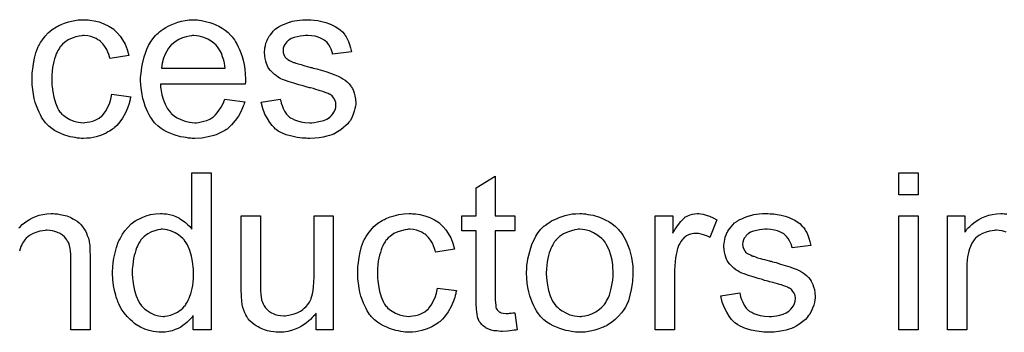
# Model space of a CAD drawing. Extents: x -2 to 8.5, y -2.9 to 5.2.
# Tile 91 of 207: x 3.765 to 4.268, y 0.632 to 0.791. Entities that reach past the tile are written whole.
import ezdxf

# ---------------------------------------------------------------- set-up
doc = ezdxf.new("R2010")
doc.units = 0
doc.layers.add('acc-ni-360-20-out-a_document', color=1, linetype='CONTINUOUS')

msp = doc.modelspace()

# ---------------------------------------------------------------- linework, layer by layer
at = {"layer": 'acc-ni-360-20-out-a_document', "color": 1}
for points in [[(3.798957, 0.791137), (3.799651, 0.791137), (3.800577, 0.791021), (3.802775, 0.790674), (3.805205, 0.790095), (3.80775, 0.78917), (3.810296, 0.788013), (3.812725, 0.786393), (3.812841, 0.786393), (3.812957, 0.786162), (3.813651, 0.785467), (3.814692, 0.784426), (3.815965, 0.782922), (3.817238, 0.781071), (3.81851, 0.778757), (3.819667, 0.776096), (3.820477, 0.772972), (3.810874, 0.771468), (3.810874, 0.771583), (3.810758, 0.771699), (3.810643, 0.772393), (3.810296, 0.773434), (3.809717, 0.774707), (3.809139, 0.776096), (3.808213, 0.7776), (3.807172, 0.778988), (3.806015, 0.780145), (3.805899, 0.780261), (3.805436, 0.780608), (3.804626, 0.781071), (3.803701, 0.781649), (3.802428, 0.782228), (3.80104, 0.782691), (3.79942, 0.783038), (3.797684, 0.783153), (3.79699, 0.783153), (3.796412, 0.783038), (3.795139, 0.782922), (3.793403, 0.782459), (3.791552, 0.781881), (3.78947, 0.780955), (3.787503, 0.779567), (3.786577, 0.778757), (3.785651, 0.777831), (3.785651, 0.777715), (3.78542, 0.7776), (3.785189, 0.777253), (3.784957, 0.77679), (3.78461, 0.776211), (3.784147, 0.775517), (3.7838, 0.774707), (3.783338, 0.773782), (3.782875, 0.772625), (3.782528, 0.771352), (3.782065, 0.769963), (3.781718, 0.768459), (3.781486, 0.76684), (3.781255, 0.764988), (3.781023, 0.763021), (3.781023, 0.760939), (3.781023, 0.760823), (3.781023, 0.760476), (3.781023, 0.759782), (3.781139, 0.759088), (3.781139, 0.758046), (3.781255, 0.757005), (3.781602, 0.75446), (3.782065, 0.751683), (3.782875, 0.74879), (3.783916, 0.746245), (3.78461, 0.744972), (3.78542, 0.743931), (3.785651, 0.7437), (3.78623, 0.743121), (3.787271, 0.742311), (3.788544, 0.741386), (3.79028, 0.740344), (3.792246, 0.739534), (3.79456, 0.738956), (3.795833, 0.73884), (3.797106, 0.738725), (3.797337, 0.738725), (3.798031, 0.73884), (3.799188, 0.738956), (3.800461, 0.739187), (3.801965, 0.739534), (3.803585, 0.740229), (3.805205, 0.741038), (3.806709, 0.742196), (3.80694, 0.742311), (3.807287, 0.74289), (3.807982, 0.7437), (3.808791, 0.744972), (3.809601, 0.746476), (3.810527, 0.748328), (3.811221, 0.750642), (3.811684, 0.753187), (3.821403, 0.751914), (3.821403, 0.751799), (3.821287, 0.751452), (3.821171, 0.750989), (3.821056, 0.750294), (3.820824, 0.749369), (3.820593, 0.748443), (3.819783, 0.746129), (3.818742, 0.7437), (3.817238, 0.741038), (3.815386, 0.738493), (3.814345, 0.737336), (3.813188, 0.736179), (3.813072, 0.736063), (3.812841, 0.735948), (3.812494, 0.735716), (3.812031, 0.735369), (3.811453, 0.734906), (3.810643, 0.734444), (3.809717, 0.733981), (3.808791, 0.733402), (3.806477, 0.732361), (3.803701, 0.731551), (3.800693, 0.730857), (3.798957, 0.730741), (3.797222, 0.730625), (3.796064, 0.730625), (3.795255, 0.730741), (3.794213, 0.730857), (3.793056, 0.731088), (3.791784, 0.73132), (3.790395, 0.731551), (3.787271, 0.732477), (3.785767, 0.733171), (3.784147, 0.733865), (3.782528, 0.734791), (3.781023, 0.735832), (3.779519, 0.736989), (3.778131, 0.738377), (3.778015, 0.738493), (3.777784, 0.738725), (3.777437, 0.739187), (3.776974, 0.739766), (3.776511, 0.740576), (3.775817, 0.741617), (3.775238, 0.742774), (3.774544, 0.744047), (3.77385, 0.745551), (3.773272, 0.747286), (3.772577, 0.749022), (3.772115, 0.751104), (3.771652, 0.753187), (3.771305, 0.755617), (3.771073, 0.758046), (3.770958, 0.760707), (3.770958, 0.760823), (3.770958, 0.76117), (3.770958, 0.761633), (3.770958, 0.762327), (3.771073, 0.763137), (3.771073, 0.764063), (3.771189, 0.765104), (3.771305, 0.766261), (3.771652, 0.768807), (3.77223, 0.771583), (3.772925, 0.77436), (3.773966, 0.777137), (3.773966, 0.777253), (3.774081, 0.777484), (3.774313, 0.777831), (3.774544, 0.778294), (3.775238, 0.779567), (3.77628, 0.781071), (3.777668, 0.782806), (3.779288, 0.784542), (3.781255, 0.786277), (3.783453, 0.787666), (3.783569, 0.787666), (3.7838, 0.787781), (3.784147, 0.788013), (3.78461, 0.788244), (3.785189, 0.788476), (3.785883, 0.788823), (3.787618, 0.789517), (3.789585, 0.790095), (3.792015, 0.790674), (3.79456, 0.791137), (3.797337, 0.791252), (3.798263, 0.791252), (3.798957, 0.791137)], [(3.855534, 0.791137), (3.85646, 0.791021), (3.857617, 0.790789), (3.85889, 0.790558), (3.860394, 0.790211), (3.861782, 0.789864), (3.863402, 0.789285), (3.864906, 0.788707), (3.866526, 0.787897), (3.868146, 0.786971), (3.869765, 0.78593), (3.871269, 0.784657), (3.872658, 0.783269), (3.872774, 0.783153), (3.873005, 0.782922), (3.873352, 0.782459), (3.873815, 0.781765), (3.874393, 0.780955), (3.874972, 0.780029), (3.875666, 0.778872), (3.87636, 0.777484), (3.877055, 0.77598), (3.877749, 0.77436), (3.878327, 0.772509), (3.878906, 0.770542), (3.879369, 0.768344), (3.879716, 0.76603), (3.879947, 0.7636), (3.880063, 0.760939), (3.880063, 0.760823), (3.880063, 0.76036), (3.880063, 0.759551), (3.879947, 0.758394), (3.836559, 0.758394), (3.836559, 0.758278), (3.836559, 0.757931), (3.836675, 0.757468), (3.836675, 0.756774), (3.836791, 0.755964), (3.837022, 0.755038), (3.837369, 0.752956), (3.838064, 0.750642), (3.838989, 0.748096), (3.840262, 0.745782), (3.841882, 0.7437), (3.841997, 0.7437), (3.842113, 0.743468), (3.842807, 0.74289), (3.843849, 0.74208), (3.845237, 0.74127), (3.847088, 0.740344), (3.849171, 0.739534), (3.851485, 0.738956), (3.852758, 0.73884), (3.854146, 0.738725), (3.855072, 0.738725), (3.856113, 0.73884), (3.857385, 0.739072), (3.858774, 0.739419), (3.860394, 0.739881), (3.861898, 0.740576), (3.863402, 0.741501), (3.863518, 0.741617), (3.864096, 0.74208), (3.86479, 0.742774), (3.8656, 0.7437), (3.866526, 0.744972), (3.867567, 0.746592), (3.868608, 0.748443), (3.869534, 0.750642), (3.879716, 0.749369), (3.879716, 0.749253), (3.8796, 0.749022), (3.879484, 0.748559), (3.879253, 0.747865), (3.878906, 0.747171), (3.878559, 0.746245), (3.877633, 0.744278), (3.876476, 0.74208), (3.874856, 0.739766), (3.873005, 0.737567), (3.870691, 0.735485), (3.870575, 0.735485), (3.870344, 0.735254), (3.869997, 0.735022), (3.869534, 0.734675), (3.86884, 0.734328), (3.868146, 0.733981), (3.86722, 0.733518), (3.866179, 0.733055), (3.865022, 0.732592), (3.863865, 0.73213), (3.860972, 0.731435), (3.857733, 0.730857), (3.854146, 0.730625), (3.852873, 0.730625), (3.852063, 0.730741), (3.851022, 0.730857), (3.849749, 0.731088), (3.848361, 0.73132), (3.846857, 0.731551), (3.843617, 0.732477), (3.841882, 0.733171), (3.840262, 0.733865), (3.838526, 0.734791), (3.836907, 0.735832), (3.835403, 0.736989), (3.833898, 0.738377), (3.833783, 0.738493), (3.833551, 0.738725), (3.833204, 0.739187), (3.832741, 0.739881), (3.832163, 0.740691), (3.831584, 0.741617), (3.83089, 0.742774), (3.830196, 0.744047), (3.829502, 0.745551), (3.828808, 0.747171), (3.828229, 0.749022), (3.827651, 0.750989), (3.827188, 0.753071), (3.826841, 0.755385), (3.826609, 0.757815), (3.826494, 0.76036), (3.826494, 0.760476), (3.826494, 0.761055), (3.826494, 0.761749), (3.826609, 0.76279), (3.826725, 0.764063), (3.826841, 0.765451), (3.827072, 0.767071), (3.827419, 0.768691), (3.828345, 0.772393), (3.828923, 0.774244), (3.829617, 0.776211), (3.830543, 0.778062), (3.831584, 0.779798), (3.832741, 0.781534), (3.834014, 0.783153), (3.83413, 0.783269), (3.834361, 0.7835), (3.834824, 0.783847), (3.835403, 0.784426), (3.836097, 0.785005), (3.837022, 0.785699), (3.838064, 0.786509), (3.839336, 0.787203), (3.840609, 0.788013), (3.842113, 0.788707), (3.843733, 0.789401), (3.845468, 0.78998), (3.84732, 0.790558), (3.849287, 0.790905), (3.851369, 0.791137), (3.853567, 0.791252), (3.854724, 0.791252), (3.855534, 0.791137)], [(3.9135, 0.791137), (3.915235, 0.791021), (3.917087, 0.790789), (3.919054, 0.790327), (3.921136, 0.789864), (3.923103, 0.78917), (3.923219, 0.78917), (3.923334, 0.789054), (3.923913, 0.788823), (3.924839, 0.78836), (3.925996, 0.787781), (3.927268, 0.786971), (3.928541, 0.786046), (3.929698, 0.785005), (3.930739, 0.783847), (3.930855, 0.783732), (3.931086, 0.783269), (3.931549, 0.782459), (3.932128, 0.781534), (3.932706, 0.780145), (3.933285, 0.778641), (3.933747, 0.776905), (3.93421, 0.774939), (3.924607, 0.773666), (3.924607, 0.773897), (3.924492, 0.77436), (3.92426, 0.77517), (3.923913, 0.776211), (3.923334, 0.777253), (3.92264, 0.77841), (3.92183, 0.779567), (3.920673, 0.780608), (3.920558, 0.780724), (3.920095, 0.780955), (3.919401, 0.781418), (3.918359, 0.781881), (3.917202, 0.782343), (3.915698, 0.782806), (3.913847, 0.783038), (3.91188, 0.783153), (3.910723, 0.783153), (3.909566, 0.783038), (3.908062, 0.782922), (3.906558, 0.782575), (3.904938, 0.782228), (3.903434, 0.781649), (3.902161, 0.780839), (3.902046, 0.780724), (3.901699, 0.780492), (3.901236, 0.780029), (3.900773, 0.779335), (3.900195, 0.778641), (3.899732, 0.777715), (3.899385, 0.776674), (3.899269, 0.775633), (3.899269, 0.775517), (3.899269, 0.775286), (3.899385, 0.774939), (3.899385, 0.774476), (3.899732, 0.773319), (3.900426, 0.772162), (3.900542, 0.772046), (3.900657, 0.77193), (3.900889, 0.771583), (3.901352, 0.771236), (3.901814, 0.770889), (3.902508, 0.770426), (3.903318, 0.770079), (3.904244, 0.769616), (3.90436, 0.769616), (3.904591, 0.769501), (3.905054, 0.769385), (3.905864, 0.769038), (3.907021, 0.768691), (3.908525, 0.768344), (3.90945, 0.767997), (3.910492, 0.767765), (3.911649, 0.767418), (3.912921, 0.767071), (3.913037, 0.767071), (3.913384, 0.766955), (3.913963, 0.76684), (3.914657, 0.766608), (3.915467, 0.766377), (3.916508, 0.766145), (3.918706, 0.765451), (3.921136, 0.764757), (3.923566, 0.763947), (3.925764, 0.763137), (3.92669, 0.76279), (3.9275, 0.762443), (3.927731, 0.762327), (3.928194, 0.762096), (3.928888, 0.761749), (3.929929, 0.76117), (3.930971, 0.760476), (3.932012, 0.759551), (3.933053, 0.758509), (3.933979, 0.757352), (3.934095, 0.757236), (3.934326, 0.756774), (3.934789, 0.75608), (3.935252, 0.755038), (3.935599, 0.753765), (3.936061, 0.752377), (3.936293, 0.750757), (3.936409, 0.748906), (3.936409, 0.748675), (3.936409, 0.748096), (3.936293, 0.747171), (3.936061, 0.745898), (3.935714, 0.74451), (3.935136, 0.743005), (3.934442, 0.74127), (3.933516, 0.73965), (3.9334, 0.739419), (3.932938, 0.738956), (3.932359, 0.738146), (3.931434, 0.73722), (3.930161, 0.736179), (3.928772, 0.735022), (3.927153, 0.733981), (3.925186, 0.732939), (3.92507, 0.732939), (3.924954, 0.732824), (3.92426, 0.732592), (3.923103, 0.732245), (3.921599, 0.731783), (3.919748, 0.73132), (3.917665, 0.730973), (3.915467, 0.730741), (3.912921, 0.730625), (3.91188, 0.730625), (3.91107, 0.730741), (3.910145, 0.730741), (3.908988, 0.730857), (3.907831, 0.730973), (3.906558, 0.731204), (3.903781, 0.731783), (3.900889, 0.732592), (3.898112, 0.733749), (3.896839, 0.734444), (3.895682, 0.735254), (3.895566, 0.735369), (3.895451, 0.735485), (3.894757, 0.736179), (3.893715, 0.73722), (3.892558, 0.73884), (3.891286, 0.740807), (3.890013, 0.743121), (3.888972, 0.746014), (3.888162, 0.749253), (3.897881, 0.750757), (3.897881, 0.750642), (3.897881, 0.750526), (3.898112, 0.749832), (3.898343, 0.748675), (3.898806, 0.747402), (3.899385, 0.746014), (3.900079, 0.74451), (3.90112, 0.743005), (3.902393, 0.741733), (3.902624, 0.741617), (3.903087, 0.74127), (3.904013, 0.740807), (3.90517, 0.740229), (3.906674, 0.73965), (3.908409, 0.739187), (3.910492, 0.73884), (3.912921, 0.738725), (3.914079, 0.738725), (3.915235, 0.73884), (3.91674, 0.739072), (3.918359, 0.739419), (3.920095, 0.739881), (3.921599, 0.74046), (3.922987, 0.741386), (3.923103, 0.741501), (3.923566, 0.741848), (3.924029, 0.742427), (3.924723, 0.743237), (3.925301, 0.744162), (3.92588, 0.745319), (3.926227, 0.746476), (3.926343, 0.747865), (3.926343, 0.747981), (3.926343, 0.748443), (3.926227, 0.749022), (3.925996, 0.749832), (3.925648, 0.750642), (3.92507, 0.751452), (3.924376, 0.752377), (3.923334, 0.753071), (3.923219, 0.753187), (3.922872, 0.753303), (3.922293, 0.75365), (3.921368, 0.753997), (3.919979, 0.75446), (3.919169, 0.754807), (3.918244, 0.755038), (3.917202, 0.755385), (3.916045, 0.755732), (3.914773, 0.75608), (3.913269, 0.756427), (3.913153, 0.756427), (3.912806, 0.756542), (3.912227, 0.756658), (3.911533, 0.756889), (3.910608, 0.757121), (3.909566, 0.757468), (3.907368, 0.758046), (3.904823, 0.758856), (3.902393, 0.759551), (3.900079, 0.76036), (3.899037, 0.760823), (3.898228, 0.76117), (3.897996, 0.761286), (3.897533, 0.761517), (3.896839, 0.76198), (3.895914, 0.762559), (3.894872, 0.763369), (3.893831, 0.764294), (3.89279, 0.765336), (3.891864, 0.766608), (3.891748, 0.766724), (3.891517, 0.767187), (3.89117, 0.767997), (3.890823, 0.768922), (3.890476, 0.770079), (3.890129, 0.771468), (3.889897, 0.772856), (3.889782, 0.774476), (3.889782, 0.774707), (3.889782, 0.77517), (3.889897, 0.775864), (3.890013, 0.776905), (3.890244, 0.777947), (3.890476, 0.77922), (3.890939, 0.780376), (3.891517, 0.781649), (3.891633, 0.781765), (3.891864, 0.782228), (3.892211, 0.782806), (3.89279, 0.783616), (3.893484, 0.784426), (3.894294, 0.785467), (3.895219, 0.786393), (3.896376, 0.787203), (3.896492, 0.787318), (3.896839, 0.787434), (3.897302, 0.787781), (3.897996, 0.788128), (3.898922, 0.788591), (3.899963, 0.789054), (3.901236, 0.789517), (3.902624, 0.78998), (3.902856, 0.790095), (3.903318, 0.790211), (3.904128, 0.790442), (3.90517, 0.790674), (3.906442, 0.790905), (3.907831, 0.791021), (3.90945, 0.791252), (3.912227, 0.791252), (3.9135, 0.791137)], [(3.853683, 0.783153), (3.852989, 0.783153), (3.852526, 0.783038), (3.851253, 0.782922), (3.849749, 0.782575), (3.847898, 0.781996), (3.845931, 0.781186), (3.84408, 0.780029), (3.842229, 0.778525), (3.841997, 0.778294), (3.841535, 0.777715), (3.840725, 0.776674), (3.839915, 0.775286), (3.838989, 0.773666), (3.838179, 0.771583), (3.837485, 0.769154), (3.837138, 0.766492), (3.86965, 0.766492), (3.86965, 0.766608), (3.86965, 0.76684), (3.869534, 0.767187), (3.869534, 0.767649), (3.869303, 0.769038), (3.868956, 0.770542), (3.868377, 0.772393), (3.867798, 0.774129), (3.866873, 0.775864), (3.865832, 0.777368), (3.865832, 0.777484), (3.8656, 0.7776), (3.865022, 0.778294), (3.86398, 0.77922), (3.862592, 0.780261), (3.860856, 0.781302), (3.858774, 0.782228), (3.856344, 0.782922), (3.855072, 0.783038), (3.853683, 0.783153)], [(3.862476, 0.633044), (3.853336, 0.633044), (3.853336, 0.640333), (3.85322, 0.640217), (3.853105, 0.639986), (3.852758, 0.639523), (3.852295, 0.638945), (3.851716, 0.638366), (3.851022, 0.637672), (3.850212, 0.636862), (3.849171, 0.636052), (3.84813, 0.635242), (3.846972, 0.634433), (3.845584, 0.633738), (3.84408, 0.63316), (3.842576, 0.632581), (3.84084, 0.632119), (3.838989, 0.631887), (3.837022, 0.631771), (3.836328, 0.631771), (3.835865, 0.631887), (3.834477, 0.632003), (3.832857, 0.632234), (3.83089, 0.632697), (3.828692, 0.633391), (3.826494, 0.634317), (3.824295, 0.63559), (3.82418, 0.63559), (3.824064, 0.635821), (3.82337, 0.636284), (3.822328, 0.637209), (3.821056, 0.638366), (3.819552, 0.63987), (3.818048, 0.641722), (3.816543, 0.643804), (3.815271, 0.646234), (3.815271, 0.64635), (3.815155, 0.646581), (3.815039, 0.646928), (3.814808, 0.647391), (3.814577, 0.648085), (3.814229, 0.648895), (3.813998, 0.649705), (3.813767, 0.650746), (3.813188, 0.65306), (3.81261, 0.655721), (3.812262, 0.65873), (3.812147, 0.661969), (3.812147, 0.662085), (3.812147, 0.662316), (3.812147, 0.662779), (3.812147, 0.663473), (3.812262, 0.664167), (3.812262, 0.665093), (3.812494, 0.667176), (3.812841, 0.669605), (3.813419, 0.672266), (3.814114, 0.675043), (3.815039, 0.677704), (3.815039, 0.67782), (3.815155, 0.678051), (3.815386, 0.678399), (3.815618, 0.678861), (3.816312, 0.680134), (3.817238, 0.681754), (3.818395, 0.683489), (3.819899, 0.685225), (3.821634, 0.687076), (3.823717, 0.68858), (3.823832, 0.68858), (3.823948, 0.688696), (3.824295, 0.688927), (3.824758, 0.689159), (3.825915, 0.689737), (3.827535, 0.690547), (3.829386, 0.691241), (3.831584, 0.69182), (3.834014, 0.692283), (3.836559, 0.692398), (3.837485, 0.692398), (3.838411, 0.692283), (3.839683, 0.692167), (3.841188, 0.69182), (3.842807, 0.691473), (3.844427, 0.690894), (3.845931, 0.690084), (3.846163, 0.689968), (3.846625, 0.689737), (3.84732, 0.689159), (3.848245, 0.68858), (3.849402, 0.68777), (3.850443, 0.686729), (3.851601, 0.685688), (3.852642, 0.684415), (3.852642, 0.713109), (3.862476, 0.713109), (3.862476, 0.633044)], [(4.007796, 0.691125), (4.017746, 0.691125), (4.017746, 0.683489), (4.007796, 0.683489), (4.007796, 0.649358), (4.007796, 0.649126), (4.007796, 0.648664), (4.007796, 0.647969), (4.007911, 0.647159), (4.008027, 0.645308), (4.008143, 0.644498), (4.008258, 0.64392), (4.008374, 0.643688), (4.008721, 0.643226), (4.009184, 0.642647), (4.009994, 0.642069), (4.010225, 0.641953), (4.010804, 0.641722), (4.011845, 0.64149), (4.013349, 0.641375), (4.014506, 0.641375), (4.015085, 0.64149), (4.015894, 0.64149), (4.01682, 0.641606), (4.017746, 0.641722), (4.019018, 0.633044), (4.018787, 0.633044), (4.018324, 0.632928), (4.017514, 0.632813), (4.016473, 0.632697), (4.015316, 0.632466), (4.014043, 0.63235), (4.011498, 0.632234), (4.010572, 0.632234), (4.009647, 0.63235), (4.00849, 0.632466), (4.007101, 0.632581), (4.005713, 0.632928), (4.00444, 0.633275), (4.003168, 0.633854), (4.003052, 0.63397), (4.002705, 0.634201), (4.002242, 0.634548), (4.001548, 0.635127), (4.000969, 0.635705), (4.000275, 0.636515), (3.999581, 0.637325), (3.999118, 0.638366), (3.999118, 0.638482), (3.998887, 0.638945), (3.998771, 0.639755), (3.998539, 0.640912), (3.998308, 0.642416), (3.998192, 0.643341), (3.998192, 0.644383), (3.998077, 0.645655), (3.997961, 0.646928), (3.997961, 0.648317), (3.997961, 0.649936), (3.997961, 0.683489), (3.990672, 0.683489), (3.990672, 0.691125), (3.997961, 0.691125), (3.997961, 0.705472), (4.007796, 0.711373), (4.007796, 0.691125)], [(4.223923, 0.701886), (4.214089, 0.701886), (4.214089, 0.713109), (4.223923, 0.713109), (4.223923, 0.701886)], [(3.764247, 0.684993), (3.765057, 0.685803), (3.765983, 0.686729), (3.76714, 0.687654), (3.768296, 0.688464), (3.769685, 0.68939), (3.771189, 0.6902), (3.772809, 0.690894), (3.77466, 0.691473), (3.776511, 0.691935), (3.778594, 0.692283), (3.780792, 0.692398), (3.781718, 0.692398), (3.782643, 0.692283)], [(3.782643, 0.692283), (3.783916, 0.692167), (3.78542, 0.691935), (3.78704, 0.691588), (3.788775, 0.691125), (3.790395, 0.690431), (3.790627, 0.690316), (3.791089, 0.690084), (3.791899, 0.689737), (3.792825, 0.689159), (3.793982, 0.688464), (3.795023, 0.687539), (3.796064, 0.686613), (3.79699, 0.685456), (3.797106, 0.685341), (3.797337, 0.684878), (3.797684, 0.684299), (3.798263, 0.683489), (3.798726, 0.682332), (3.799188, 0.681175), (3.799767, 0.679787), (3.800114, 0.678283), (3.800114, 0.678167), (3.80023, 0.677704), (3.800345, 0.67701), (3.800461, 0.676085), (3.800461, 0.674696), (3.800577, 0.673076), (3.800693, 0.671109), (3.800693, 0.66868), (3.800693, 0.633044), (3.790858, 0.633044), (3.790858, 0.668217), (3.790858, 0.668333), (3.790858, 0.668448), (3.790858, 0.669258), (3.790858, 0.670299), (3.790742, 0.671572), (3.790627, 0.673076), (3.790395, 0.67458), (3.790048, 0.675969), (3.789701, 0.677241), (3.789701, 0.677357), (3.78947, 0.677704), (3.789122, 0.678283), (3.788775, 0.678977), (3.788197, 0.679671), (3.787503, 0.680481), (3.786577, 0.681291), (3.785536, 0.681985), (3.78542, 0.682101), (3.785073, 0.682332), (3.784379, 0.682564), (3.783569, 0.682911), (3.782643, 0.683258), (3.781486, 0.683605), (3.780098, 0.683721), (3.778709, 0.683836), (3.778131, 0.683836), (3.777668, 0.683721), (3.776511, 0.683605), (3.775007, 0.683374), (3.773387, 0.682795), (3.771536, 0.682101), (3.769685, 0.681175), (3.767949, 0.679787), (3.767718, 0.679556), (3.767255, 0.678977), (3.766908, 0.678514), (3.766561, 0.677936), (3.766098, 0.677241), (3.765751, 0.676432), (3.765288, 0.675506), (3.764825, 0.674349), (3.764478, 0.673076)], [(3.924954, 0.633044), (3.916161, 0.633044), (3.916161, 0.64149), (3.916045, 0.641375), (3.915814, 0.641027), (3.915467, 0.640565), (3.914888, 0.639986), (3.914194, 0.639292), (3.913384, 0.638366), (3.912459, 0.637556), (3.911302, 0.636631), (3.910029, 0.635705), (3.908641, 0.634895), (3.907137, 0.634085), (3.905517, 0.633275), (3.903666, 0.632697), (3.901814, 0.632234), (3.899732, 0.631887), (3.897649, 0.631771), (3.896839, 0.631771), (3.895798, 0.631887), (3.894525, 0.632003), (3.893021, 0.632234), (3.891401, 0.632581), (3.889782, 0.633044), (3.888046, 0.633738), (3.887815, 0.633854), (3.887352, 0.634085), (3.886542, 0.634548), (3.885616, 0.635127), (3.884459, 0.635821), (3.883418, 0.636631), (3.882377, 0.637556), (3.881451, 0.638598), (3.881335, 0.638713), (3.881104, 0.639176), (3.880757, 0.639755), (3.880294, 0.64068), (3.879716, 0.641722), (3.879253, 0.642994), (3.87879, 0.644383), (3.878443, 0.645887), (3.878443, 0.646003), (3.878327, 0.646465), (3.878211, 0.647159), (3.878211, 0.648085), (3.878096, 0.649473), (3.87798, 0.650978), (3.877864, 0.652944), (3.877864, 0.655143), (3.877864, 0.691125), (3.887699, 0.691125), (3.887699, 0.658845), (3.887699, 0.65873), (3.887699, 0.658498), (3.887699, 0.658151), (3.887699, 0.657572), (3.887699, 0.6563), (3.887815, 0.65468), (3.887815, 0.652944), (3.88793, 0.651209), (3.888046, 0.649705), (3.888277, 0.648432), (3.888277, 0.648317), (3.888509, 0.647854), (3.88874, 0.647159), (3.889087, 0.646234), (3.889666, 0.645308), (3.89036, 0.644267), (3.89117, 0.643341), (3.892211, 0.642416), (3.892327, 0.6423), (3.89279, 0.642069), (3.893368, 0.641722), (3.894294, 0.641375), (3.895335, 0.640912), (3.896608, 0.640565), (3.897996, 0.640333), (3.899616, 0.640217), (3.900426, 0.640217), (3.901236, 0.640333), (3.902277, 0.640449), (3.90355, 0.640796), (3.904938, 0.641143), (3.906442, 0.641722), (3.907946, 0.642416), (3.908178, 0.642532), (3.908641, 0.642879), (3.909335, 0.643341), (3.910145, 0.644036), (3.91107, 0.644961), (3.911996, 0.646003), (3.912806, 0.647159), (3.9135, 0.648548), (3.913616, 0.648779), (3.913731, 0.649242), (3.913963, 0.650168), (3.91431, 0.65144), (3.914657, 0.65306), (3.914888, 0.655027), (3.915004, 0.657341), (3.91512, 0.660002), (3.91512, 0.691125), (3.924954, 0.691125), (3.924954, 0.633044)], [(3.965449, 0.692283), (3.966144, 0.692283), (3.967069, 0.692167), (3.969267, 0.69182), (3.971697, 0.691241), (3.974242, 0.690316), (3.976788, 0.689159), (3.979218, 0.687539), (3.979333, 0.687539), (3.979449, 0.687307), (3.980143, 0.686613), (3.981184, 0.685572), (3.982457, 0.684068), (3.98373, 0.682217), (3.985003, 0.679903), (3.98616, 0.677241), (3.98697, 0.674118), (3.977366, 0.672614), (3.977366, 0.672729), (3.977251, 0.672845), (3.977135, 0.673539), (3.976788, 0.67458), (3.976209, 0.675853), (3.975631, 0.677241), (3.974705, 0.678746), (3.973664, 0.680134), (3.972507, 0.681291), (3.972391, 0.681407), (3.971928, 0.681754), (3.971119, 0.682217), (3.970193, 0.682795), (3.96892, 0.683374), (3.967532, 0.683836), (3.965912, 0.684183), (3.964177, 0.684299), (3.963482, 0.684299), (3.962904, 0.684183), (3.961631, 0.684068), (3.959896, 0.683605), (3.958044, 0.683027), (3.955962, 0.682101), (3.953995, 0.680712), (3.953069, 0.679903), (3.952144, 0.678977), (3.952144, 0.678861), (3.951912, 0.678746), (3.951681, 0.678399), (3.95145, 0.677936), (3.951102, 0.677357), (3.95064, 0.676663), (3.950293, 0.675853), (3.94983, 0.674928), (3.949367, 0.67377), (3.94902, 0.672498), (3.948557, 0.671109), (3.94821, 0.669605), (3.947979, 0.667986), (3.947747, 0.666134), (3.947516, 0.664167), (3.947516, 0.662085), (3.947516, 0.661969), (3.947516, 0.661622), (3.947516, 0.660928), (3.947631, 0.660234), (3.947631, 0.659192), (3.947747, 0.658151), (3.948094, 0.655606), (3.948557, 0.652829), (3.949367, 0.649936), (3.950408, 0.647391), (3.951102, 0.646118), (3.951912, 0.645077), (3.952144, 0.644846), (3.952722, 0.644267), (3.953764, 0.643457), (3.955036, 0.642532), (3.956772, 0.64149), (3.958739, 0.64068), (3.961053, 0.640102), (3.962325, 0.639986), (3.963598, 0.63987), (3.963829, 0.63987), (3.964524, 0.639986), (3.965681, 0.640102), (3.966953, 0.640333), (3.968457, 0.64068), (3.970077, 0.641375), (3.971697, 0.642184), (3.973201, 0.643341), (3.973433, 0.643457), (3.97378, 0.644036), (3.974474, 0.644846), (3.975284, 0.646118), (3.976094, 0.647622), (3.977019, 0.649473), (3.977713, 0.651788), (3.978176, 0.654333), (3.987895, 0.65306), (3.987895, 0.652944), (3.987779, 0.652597), (3.987664, 0.652135), (3.987548, 0.65144), (3.987317, 0.650515), (3.987085, 0.649589), (3.986275, 0.647275), (3.985234, 0.644846), (3.98373, 0.642184), (3.981879, 0.639639), (3.980837, 0.638482), (3.97968, 0.637325), (3.979565, 0.637209), (3.979333, 0.637094), (3.978986, 0.636862), (3.978523, 0.636515), (3.977945, 0.636052), (3.977135, 0.63559), (3.976209, 0.635127), (3.975284, 0.634548), (3.97297, 0.633507), (3.970193, 0.632697), (3.967185, 0.632003), (3.965449, 0.631887), (3.963714, 0.631771), (3.962557, 0.631771), (3.961747, 0.631887), (3.960706, 0.632003), (3.959549, 0.632234), (3.958276, 0.632466), (3.956887, 0.632697), (3.953764, 0.633623), (3.95226, 0.634317), (3.95064, 0.635011), (3.94902, 0.635937), (3.947516, 0.636978), (3.946012, 0.638135), (3.944623, 0.639523), (3.944508, 0.639639), (3.944276, 0.63987), (3.943929, 0.640333), (3.943466, 0.640912), (3.943003, 0.641722), (3.942309, 0.642763), (3.941731, 0.64392), (3.941037, 0.645193), (3.940342, 0.646697), (3.939764, 0.648432), (3.93907, 0.650168), (3.938607, 0.65225), (3.938144, 0.654333), (3.937797, 0.656763), (3.937566, 0.659192), (3.93745, 0.661853), (3.93745, 0.661969), (3.93745, 0.662316), (3.93745, 0.662779), (3.93745, 0.663473), (3.937566, 0.664283), (3.937566, 0.665209), (3.937681, 0.66625), (3.937797, 0.667407), (3.938144, 0.669952), (3.938723, 0.672729), (3.939417, 0.675506), (3.940458, 0.678283), (3.940458, 0.678399), (3.940574, 0.67863), (3.940805, 0.678977), (3.941037, 0.67944), (3.941731, 0.680712), (3.942772, 0.682217), (3.94416, 0.683952), (3.94578, 0.685688), (3.947747, 0.687423), (3.949945, 0.688812), (3.950061, 0.688812), (3.950293, 0.688927), (3.95064, 0.689159), (3.951102, 0.68939), (3.951681, 0.689621), (3.952375, 0.689968), (3.954111, 0.690663), (3.956078, 0.691241), (3.958507, 0.69182), (3.961053, 0.692283), (3.963829, 0.692398), (3.964755, 0.692398), (3.965449, 0.692283)], [(4.052919, 0.692283), (4.05396, 0.692167), (4.055117, 0.691935), (4.05639, 0.691704), (4.057894, 0.691473), (4.061017, 0.690431), (4.062637, 0.689853), (4.064257, 0.689043), (4.065877, 0.688233), (4.067497, 0.687076), (4.069001, 0.685919), (4.070505, 0.684531), (4.070621, 0.684415), (4.070852, 0.684183), (4.071199, 0.683721), (4.071662, 0.683142), (4.07224, 0.682332), (4.072935, 0.681291), (4.073629, 0.680134), (4.074323, 0.678861), (4.075017, 0.677473), (4.075711, 0.675737), (4.076406, 0.674002), (4.076984, 0.672035), (4.077447, 0.669952), (4.077794, 0.667754), (4.078025, 0.66544), (4.078141, 0.662895), (4.078141, 0.662779), (4.078141, 0.662432), (4.078141, 0.661853), (4.078141, 0.661043), (4.078025, 0.660118), (4.07791, 0.658961), (4.07791, 0.657804), (4.077678, 0.656531), (4.077331, 0.653639), (4.076637, 0.650746), (4.075827, 0.647854), (4.07467, 0.645193), (4.07467, 0.645077), (4.074554, 0.644961), (4.074323, 0.644614), (4.074092, 0.644151), (4.073282, 0.642994), (4.07224, 0.641606), (4.070852, 0.639986), (4.069117, 0.638366), (4.06715, 0.636746), (4.064836, 0.635242), (4.06472, 0.635242), (4.064604, 0.635127), (4.064257, 0.634895), (4.063679, 0.634664), (4.0631, 0.634433), (4.062406, 0.634201), (4.06067, 0.633507), (4.058704, 0.632928), (4.056274, 0.63235), (4.053728, 0.631887), (4.050952, 0.631771), (4.049795, 0.631771), (4.048869, 0.631887), (4.047828, 0.632003), (4.046671, 0.632234), (4.045282, 0.632466), (4.043894, 0.632697), (4.04077, 0.633623), (4.039035, 0.634317), (4.037415, 0.635011), (4.035795, 0.635937), (4.034175, 0.636978), (4.032671, 0.638135), (4.031167, 0.639523), (4.031051, 0.639639), (4.03082, 0.63987), (4.030473, 0.640333), (4.03001, 0.641027), (4.029431, 0.641837), (4.028853, 0.642763), (4.028159, 0.64392), (4.027465, 0.645308), (4.02677, 0.646812), (4.026076, 0.648548), (4.025498, 0.650399), (4.024919, 0.652366), (4.024456, 0.654564), (4.024109, 0.656878), (4.023878, 0.659424), (4.023762, 0.662085), (4.023762, 0.662316), (4.023762, 0.662779), (4.023878, 0.663589), (4.023878, 0.664746), (4.023994, 0.666019), (4.024225, 0.667638), (4.024456, 0.669258), (4.024919, 0.671109), (4.025382, 0.672961), (4.02596, 0.674928), (4.026655, 0.67701), (4.02758, 0.678977), (4.028506, 0.680828), (4.029778, 0.682679), (4.031051, 0.684415), (4.032671, 0.685919), (4.032787, 0.686035), (4.033018, 0.68615), (4.033481, 0.686497), (4.034059, 0.68696), (4.034754, 0.687423), (4.035679, 0.688002), (4.036605, 0.68858), (4.037762, 0.689159), (4.039035, 0.689737), (4.040423, 0.690316), (4.043547, 0.691357), (4.047133, 0.692167), (4.048985, 0.692283), (4.050952, 0.692398), (4.052109, 0.692398), (4.052919, 0.692283)], [(4.112851, 0.692283), (4.114124, 0.692051), (4.115628, 0.691588), (4.117248, 0.69101), (4.119099, 0.6902), (4.121066, 0.689159), (4.117479, 0.680134), (4.117363, 0.68025), (4.116901, 0.680481), (4.116206, 0.680828), (4.115281, 0.681175), (4.114239, 0.681522), (4.112967, 0.68187), (4.111694, 0.682101), (4.110421, 0.682217), (4.109843, 0.682217), (4.109264, 0.682101), (4.108454, 0.681985), (4.107645, 0.681754), (4.106603, 0.681407), (4.105562, 0.680944), (4.104636, 0.68025), (4.104521, 0.680134), (4.104174, 0.679903), (4.103827, 0.67944), (4.103248, 0.678861), (4.102669, 0.678051), (4.102091, 0.677126), (4.101512, 0.676085), (4.10105, 0.674812), (4.100934, 0.67458), (4.100818, 0.673886), (4.100587, 0.672845), (4.10024, 0.671457), (4.099893, 0.669721), (4.099661, 0.667754), (4.099546, 0.665672), (4.09943, 0.663357), (4.09943, 0.633044), (4.089595, 0.633044), (4.089595, 0.691125), (4.098504, 0.691125), (4.098504, 0.682332), (4.09862, 0.682448), (4.099083, 0.683258), (4.099661, 0.684299), (4.100587, 0.685572), (4.101512, 0.686845), (4.102554, 0.688233), (4.103595, 0.68939), (4.104636, 0.690316), (4.104752, 0.690431), (4.105099, 0.690663), (4.105793, 0.69101), (4.106488, 0.691357), (4.107413, 0.691704), (4.10857, 0.692051), (4.109727, 0.692283), (4.111, 0.692398), (4.11181, 0.692398), (4.112851, 0.692283)], [(4.148371, 0.692283), (4.150106, 0.692167), (4.151958, 0.691935), (4.153925, 0.691473), (4.156007, 0.69101), (4.157974, 0.690316), (4.15809, 0.690316), (4.158206, 0.6902), (4.158784, 0.689968), (4.15971, 0.689506), (4.160867, 0.688927), (4.162139, 0.688117), (4.163412, 0.687192), (4.164569, 0.68615), (4.16561, 0.684993), (4.165726, 0.684878), (4.165957, 0.684415), (4.16642, 0.683605), (4.166999, 0.682679), (4.167577, 0.681291), (4.168156, 0.679787), (4.168618, 0.678051), (4.169081, 0.676085), (4.159478, 0.674812), (4.159478, 0.675043), (4.159363, 0.675506), (4.159131, 0.676316), (4.158784, 0.677357), (4.158206, 0.678399), (4.157511, 0.679556), (4.156701, 0.680712), (4.155544, 0.681754), (4.155429, 0.68187), (4.154966, 0.682101), (4.154272, 0.682564), (4.15323, 0.683027), (4.152073, 0.683489), (4.150569, 0.683952), (4.148718, 0.684183), (4.146751, 0.684299), (4.145594, 0.684299), (4.144437, 0.684183), (4.142933, 0.684068), (4.141429, 0.683721), (4.139809, 0.683374), (4.138305, 0.682795), (4.137032, 0.681985), (4.136917, 0.68187), (4.13657, 0.681638), (4.136107, 0.681175), (4.135644, 0.680481), (4.135065, 0.679787), (4.134603, 0.678861), (4.134256, 0.67782), (4.13414, 0.676779), (4.13414, 0.676663), (4.13414, 0.676432), (4.134256, 0.676085), (4.134256, 0.675622), (4.134603, 0.674465), (4.135297, 0.673308), (4.135413, 0.673192), (4.135528, 0.673076), (4.13576, 0.672729), (4.136222, 0.672382), (4.136685, 0.672035), (4.13738, 0.671572), (4.138189, 0.671225), (4.139115, 0.670762), (4.139231, 0.670762), (4.139462, 0.670647), (4.139925, 0.670531), (4.140735, 0.670184), (4.141892, 0.669837), (4.143396, 0.66949), (4.144322, 0.669143), (4.145363, 0.668911), (4.14652, 0.668564), (4.147792, 0.668217), (4.147908, 0.668217), (4.148255, 0.668101), (4.148834, 0.667986), (4.149528, 0.667754), (4.150338, 0.667523), (4.151379, 0.667291), (4.153578, 0.666597), (4.156007, 0.665903), (4.158437, 0.665093), (4.160635, 0.664283), (4.161561, 0.663936), (4.162371, 0.663589), (4.162602, 0.663473), (4.163065, 0.663242), (4.163759, 0.662895), (4.1648, 0.662316), (4.165842, 0.661622), (4.166883, 0.660696), (4.167924, 0.659655), (4.16885, 0.658498), (4.168966, 0.658382), (4.169197, 0.65792), (4.16966, 0.657225), (4.170123, 0.656184), (4.17047, 0.654911), (4.170932, 0.653523), (4.171164, 0.651903), (4.17128, 0.650052), (4.17128, 0.649821), (4.17128, 0.649242), (4.171164, 0.648317), (4.170932, 0.647044), (4.170585, 0.645655), (4.170007, 0.644151), (4.169313, 0.642416), (4.168387, 0.640796), (4.168271, 0.640565), (4.167809, 0.640102), (4.16723, 0.639292), (4.166305, 0.638366), (4.165032, 0.637325), (4.163643, 0.636168), (4.162024, 0.635127), (4.160057, 0.634085), (4.159941, 0.634085), (4.159825, 0.63397), (4.159131, 0.633738), (4.157974, 0.633391), (4.15647, 0.632928), (4.154619, 0.632466), (4.152536, 0.632119), (4.150338, 0.631887), (4.147792, 0.631771), (4.146751, 0.631771), (4.145941, 0.631887), (4.145016, 0.631887), (4.143859, 0.632003), (4.142702, 0.632119), (4.141429, 0.63235), (4.138652, 0.632928), (4.13576, 0.633738), (4.132983, 0.634895), (4.13171, 0.63559), (4.130553, 0.636399), (4.130438, 0.636515), (4.130322, 0.636631), (4.129628, 0.637325), (4.128586, 0.638366), (4.127429, 0.639986), (4.126157, 0.641953), (4.124884, 0.644267), (4.123843, 0.647159), (4.123033, 0.650399), (4.132752, 0.651903), (4.132752, 0.651788), (4.132752, 0.651672), (4.132983, 0.650978), (4.133214, 0.649821), (4.133677, 0.648548), (4.134256, 0.647159), (4.13495, 0.645655), (4.135991, 0.644151), (4.137264, 0.642879), (4.137495, 0.642763), (4.137958, 0.642416), (4.138884, 0.641953), (4.140041, 0.641375), (4.141545, 0.640796), (4.14328, 0.640333), (4.145363, 0.639986), (4.147792, 0.63987), (4.148949, 0.63987), (4.150106, 0.639986), (4.151611, 0.640217), (4.15323, 0.640565), (4.154966, 0.641027), (4.15647, 0.641606), (4.157858, 0.642532), (4.157974, 0.642647), (4.158437, 0.642994), (4.1589, 0.643573), (4.159594, 0.644383), (4.160172, 0.645308), (4.160751, 0.646465), (4.161098, 0.647622), (4.161214, 0.649011), (4.161214, 0.649126), (4.161214, 0.649589), (4.161098, 0.650168), (4.160867, 0.650978), (4.16052, 0.651788), (4.159941, 0.652597), (4.159247, 0.653523), (4.158206, 0.654217), (4.15809, 0.654333), (4.157743, 0.654449), (4.157164, 0.654796), (4.156239, 0.655143), (4.15485, 0.655606), (4.15404, 0.655953), (4.153115, 0.656184), (4.152073, 0.656531), (4.150916, 0.656878), (4.149644, 0.657225), (4.14814, 0.657572), (4.148024, 0.657572), (4.147677, 0.657688), (4.147098, 0.657804), (4.146404, 0.658035), (4.145479, 0.658267), (4.144437, 0.658614), (4.142239, 0.659192), (4.139694, 0.660002), (4.137264, 0.660696), (4.13495, 0.661506), (4.133908, 0.661969), (4.133099, 0.662316), (4.132867, 0.662432), (4.132404, 0.662663), (4.13171, 0.663126), (4.130785, 0.663705), (4.129743, 0.664514), (4.128702, 0.66544), (4.127661, 0.666481), (4.126735, 0.667754), (4.126619, 0.66787), (4.126388, 0.668333), (4.126041, 0.669143), (4.125694, 0.670068), (4.125347, 0.671225), (4.125, 0.672614), (4.124768, 0.674002), (4.124653, 0.675622), (4.124653, 0.675853), (4.124653, 0.676316), (4.124768, 0.67701), (4.124884, 0.678051), (4.125115, 0.679093), (4.125347, 0.680365), (4.12581, 0.681522), (4.126388, 0.682795), (4.126504, 0.682911), (4.126735, 0.683374), (4.127082, 0.683952), (4.127661, 0.684762), (4.128355, 0.685572), (4.129165, 0.686613), (4.13009, 0.687539), (4.131247, 0.688349), (4.131363, 0.688464), (4.13171, 0.68858), (4.132173, 0.688927), (4.132867, 0.689274), (4.133793, 0.689737), (4.134834, 0.6902), (4.136107, 0.690663), (4.137495, 0.691125), (4.137727, 0.691241), (4.138189, 0.691357), (4.138999, 0.691588), (4.140041, 0.69182), (4.141313, 0.692051), (4.142702, 0.692167), (4.144322, 0.692398), (4.147098, 0.692398), (4.148371, 0.692283)], [(4.223923, 0.633044), (4.214089, 0.633044), (4.214089, 0.691125), (4.223923, 0.691125), (4.223923, 0.633044)], [(4.26893, 0.682911), (4.268005, 0.683258), (4.266848, 0.683605), (4.265459, 0.683721), (4.264071, 0.683836), (4.263493, 0.683836), (4.26303, 0.683721), (4.261873, 0.683605), (4.260369, 0.683374), (4.258749, 0.682795), (4.256898, 0.682101), (4.255046, 0.681175), (4.253311, 0.679787), (4.253079, 0.679556), (4.252617, 0.678977), (4.25227, 0.678514), (4.251922, 0.677936), (4.25146, 0.677241), (4.251113, 0.676432), (4.25065, 0.675506), (4.250187, 0.674349), (4.24984, 0.673076), (4.249493, 0.671688), (4.249261, 0.670184), (4.24903, 0.668564), (4.248799, 0.666597), (4.248799, 0.66463), (4.248799, 0.633044), (4.238964, 0.633044), (4.238964, 0.691125), (4.247757, 0.691125), (4.247757, 0.682795), (4.247873, 0.682911), (4.248104, 0.683258), (4.248452, 0.683721), (4.248914, 0.684299), (4.249609, 0.684993), (4.250418, 0.685803), (4.251344, 0.686729), (4.252501, 0.687654), (4.253658, 0.688464), (4.255046, 0.68939), (4.256551, 0.6902), (4.25817, 0.690894), (4.260021, 0.691473), (4.261873, 0.691935), (4.263955, 0.692283), (4.266154, 0.692398), (4.267079, 0.692398), (4.268005, 0.692283)], [(4.268005, 0.692283), (4.269278, 0.692167)], [(3.837601, 0.684299), (3.837022, 0.684299), (3.836559, 0.684183), (3.835287, 0.684068), (3.833783, 0.683605), (3.832047, 0.683027), (3.830196, 0.681985), (3.828345, 0.680712), (3.827419, 0.679787), (3.826609, 0.678861), (3.826609, 0.678746), (3.826378, 0.67863), (3.826262, 0.678283), (3.825915, 0.67782), (3.825568, 0.677241), (3.825221, 0.676547), (3.824874, 0.675737), (3.824411, 0.674812), (3.823948, 0.673655), (3.823601, 0.672382), (3.823254, 0.670994), (3.822907, 0.66949), (3.822675, 0.66787), (3.822444, 0.666019), (3.822213, 0.664052), (3.822213, 0.661969), (3.822213, 0.661853), (3.822213, 0.661506), (3.822213, 0.660928), (3.822328, 0.660118), (3.822328, 0.659192), (3.822444, 0.658151), (3.822791, 0.655721), (3.82337, 0.65306), (3.82418, 0.650283), (3.825337, 0.647622), (3.826031, 0.646465), (3.826841, 0.645308), (3.826956, 0.645308), (3.827072, 0.645077), (3.827651, 0.644498), (3.828692, 0.643573), (3.829965, 0.642647), (3.831584, 0.641606), (3.833551, 0.64068), (3.835634, 0.640102), (3.836791, 0.639986), (3.837948, 0.63987), (3.838526, 0.63987), (3.838989, 0.639986), (3.840262, 0.640102), (3.841766, 0.640565), (3.843501, 0.641143), (3.845353, 0.642069), (3.847204, 0.643341), (3.84813, 0.644151), (3.848939, 0.645077), (3.848939, 0.645193), (3.849171, 0.645308), (3.849402, 0.645655), (3.849634, 0.646118), (3.849981, 0.646697), (3.850443, 0.647275), (3.850791, 0.648201), (3.851253, 0.649126), (3.851716, 0.650168), (3.852063, 0.651325), (3.852526, 0.652713), (3.852873, 0.654101), (3.853105, 0.655721), (3.853336, 0.657341), (3.853567, 0.659192), (3.853567, 0.661159), (3.853567, 0.661275), (3.853567, 0.661738), (3.853567, 0.662316), (3.853452, 0.663126), (3.853452, 0.664052), (3.853336, 0.665209), (3.85322, 0.666481), (3.852989, 0.66787), (3.85241, 0.670647), (3.851601, 0.673539), (3.850443, 0.676316), (3.849749, 0.677473), (3.848939, 0.67863), (3.848939, 0.678746), (3.848708, 0.678861), (3.84813, 0.679556), (3.847088, 0.680481), (3.845816, 0.681522), (3.844196, 0.682564), (3.842229, 0.683374), (3.84003, 0.684068), (3.838874, 0.684183), (3.837601, 0.684299)], [(4.050952, 0.684299), (4.050257, 0.684299), (4.049679, 0.684183), (4.048406, 0.684068), (4.046671, 0.683605), (4.044704, 0.682911), (4.042621, 0.681985), (4.040654, 0.680597), (4.039613, 0.679671), (4.038687, 0.678746), (4.038687, 0.67863), (4.038456, 0.678514), (4.038225, 0.678167), (4.037878, 0.677704), (4.03753, 0.677126), (4.037183, 0.676432), (4.03672, 0.675506), (4.036258, 0.67458), (4.035795, 0.673423), (4.035332, 0.672266), (4.034985, 0.670878), (4.034638, 0.669374), (4.034291, 0.667754), (4.034059, 0.666019), (4.033944, 0.664052), (4.033828, 0.662085), (4.033828, 0.661969), (4.033828, 0.661622), (4.033828, 0.661043), (4.033944, 0.660234), (4.033944, 0.659308), (4.034059, 0.658267), (4.034407, 0.655837), (4.034985, 0.65306), (4.035911, 0.650283), (4.037068, 0.647622), (4.037878, 0.646465), (4.038687, 0.645308), (4.038803, 0.645308), (4.038919, 0.645077), (4.039613, 0.644498), (4.040654, 0.643573), (4.042043, 0.642647), (4.043778, 0.641606), (4.045861, 0.64068), (4.048291, 0.640102), (4.049563, 0.639986), (4.050952, 0.63987), (4.051646, 0.63987), (4.052224, 0.639986), (4.053497, 0.640217), (4.055233, 0.640565), (4.057084, 0.641259), (4.059166, 0.642184), (4.061133, 0.643573), (4.062175, 0.644498), (4.0631, 0.645424), (4.063216, 0.64554), (4.063331, 0.645655), (4.063563, 0.646003), (4.06391, 0.646465), (4.064257, 0.647044), (4.06472, 0.647738), (4.065183, 0.648664), (4.065646, 0.649589), (4.066108, 0.650746), (4.066455, 0.652019), (4.066918, 0.653407), (4.067265, 0.654911), (4.067612, 0.656647), (4.067844, 0.658382), (4.068075, 0.660349), (4.068075, 0.662432), (4.068075, 0.662548), (4.068075, 0.662895), (4.068075, 0.663473), (4.067959, 0.664167), (4.067959, 0.665093), (4.067844, 0.666134), (4.067497, 0.668564), (4.066918, 0.671109), (4.065993, 0.673886), (4.06472, 0.676432), (4.064026, 0.677704), (4.0631, 0.678746), (4.0631, 0.678861), (4.062869, 0.678977), (4.062175, 0.679671), (4.061133, 0.680481), (4.059745, 0.681522), (4.058009, 0.682564), (4.055927, 0.683489), (4.053613, 0.684068), (4.05234, 0.684183), (4.050952, 0.684299)]]:
    msp.add_lwpolyline(points, dxfattribs=at)

doc.saveas('drawing.dxf')
